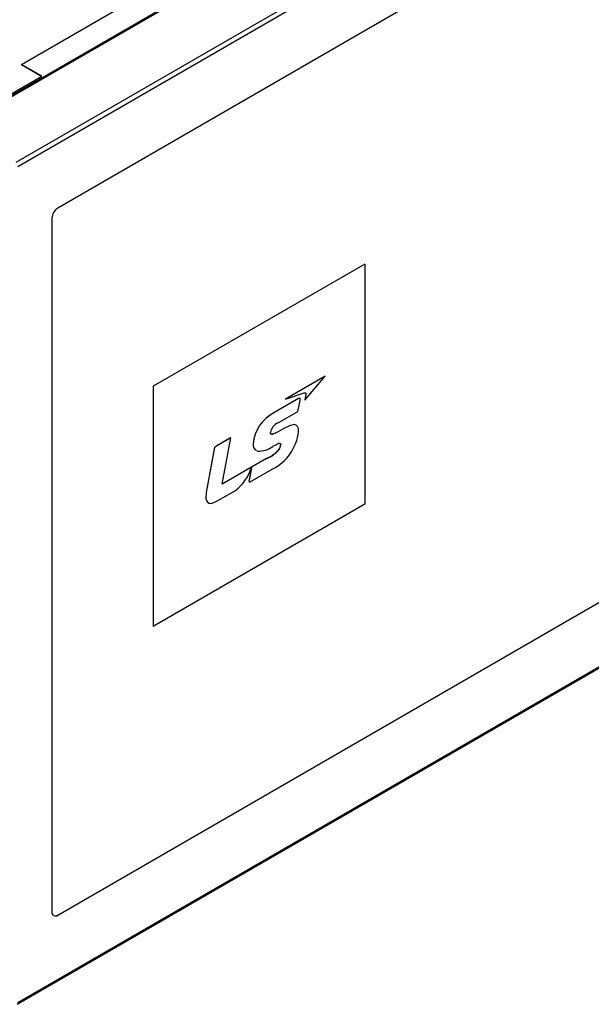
# Model space of a CAD drawing. Header units: millimetres. Extents: x 0 to 838, y 0 to 648.
# Tile 27 of 29: x 624 to 714, y 388 to 544. Entities that reach past the tile are written whole.
import ezdxf

# ---------------------------------------------------------------- set-up
doc = ezdxf.new("R2010")
doc.units = ezdxf.units.MM
doc.header["$LTSCALE"] = 3

msp = doc.modelspace()

# ---------------------------------------------------------------- linework, layer by layer
for p, q in [((716.53, 585.83), (591.52, 513.66)), ((591.66, 513.58), (716.68, 585.75)), ((713.78, 584.22), (591.52, 513.64)), ((624.25, 536.56), (700.62, 580.65)), ((716.04, 574.6), (623.34, 521.09)), ((623.68, 520.47), (716.41, 574)), ((718.37, 564.95), (629.98, 513.92)), ((627.44, 534.72), (624.25, 536.56)), ((624.25, 536.56), (624.25, 536.54)), ((624.25, 536.54), (627.42, 534.71)), ((594.42, 515.66), (627.44, 534.72)), ((629.05, 512.3), (629.05, 402.96)), ((678.45, 505.09), (645.05, 485.84)), ((678.47, 505.08), (645.06, 485.83)), ((678.45, 505.09), (678.47, 505.08)), ((678.47, 505.08), (678.47, 467.25)), ((672.18, 487.39), (665.9, 483.77)), ((672.19, 487.39), (665.91, 483.76)), ((668.96, 483.61), (672.19, 487.39)), ((672.19, 487.39), (672.18, 487.39)), ((645.05, 485.84), (645.05, 447.94)), ((645.05, 485.84), (645.06, 485.83)), ((645.06, 485.83), (645.06, 447.93)), ((665.91, 483.76), (668.87, 484.78)), ((669.12, 484.52), (668.95, 483.61)), ((669.13, 484.52), (668.96, 483.61)), ((669.12, 484.52), (669.13, 484.52)), ((667.98, 483.89), (664.09, 481.64)), ((667.99, 483.89), (664.09, 481.64)), ((665.9, 483.77), (665.91, 483.76)), ((667.89, 481.86), (668.22, 483.59)), ((667.98, 483.89), (667.99, 483.89)), ((668.95, 483.61), (668.96, 483.61)), ((664.09, 481.64), (664.09, 481.64)), ((664.74, 480.04), (667.89, 481.86)), ((665.75, 479.22), (664.46, 478.47)), ((665.76, 479.21), (664.46, 478.47)), ((664.46, 478.47), (664.46, 478.47)), ((665.75, 479.22), (665.76, 479.21)), ((657.26, 477.7), (654.92, 476.34)), ((657.27, 477.69), (654.93, 476.34)), ((655.92, 470.38), (657.27, 477.69)), ((657.26, 477.7), (657.27, 477.69)), ((660.81, 476.76), (660.82, 476.75)), ((654.66, 475.93), (653.38, 469.07)), ((654.67, 475.92), (653.38, 469.06)), ((654.66, 475.93), (654.67, 475.92)), ((654.92, 476.34), (654.93, 476.34)), ((663.93, 476.35), (664.39, 476.61)), ((664.91, 475.88), (664.91, 475.87)), ((665.16, 476.6), (665.17, 476.59)), ((662.92, 474.43), (655.92, 470.39)), ((662.92, 474.43), (655.92, 470.38)), ((662.92, 474.43), (662.92, 474.43)), ((660.53, 472.96), (660.17, 471.01)), ((660.52, 472.95), (660.17, 471.01)), ((660.34, 470.75), (663.8, 472.75)), ((660.46, 472.79), (660.52, 472.95)), ((660.52, 472.95), (660.53, 472.96)), ((660.17, 471.01), (660.17, 471.01)), ((653.38, 469.07), (653.38, 469.06)), ((654.9, 467.61), (658.11, 469.46)), ((678.47, 467.25), (645.06, 447.93)), ((629.97, 402.43), (718.36, 453.46)), ((629.98, 402.42), (718.37, 453.45)), ((645.06, 447.93), (645.05, 447.94)), ((717.13, 442.55), (623.68, 388.6)), ((623.57, 388.37), (717.03, 442.32)), ((629.98, 402.42), (629.97, 402.43))]:
    msp.add_line(p, q)
at = {"flags": 128}
for points in [[(668.87, 484.78), (669, 484.8), (669.05, 484.79), (669.09, 484.77), (669.12, 484.73), (669.14, 484.67), (669.13, 484.52)], [(669.11, 484.75), (669.11, 484.74), (669.13, 484.69), (669.12, 484.52)], [(668.13, 483.95), (668.11, 483.95), (667.98, 483.89)], [(668.22, 483.59), (668.24, 483.76), (668.24, 483.84), (668.22, 483.9), (668.21, 483.92), (668.18, 483.94), (668.12, 483.94), (667.99, 483.89)], [(667.67, 479.65), (667.6, 479.71), (667.27, 479.78), (666.53, 479.6), (665.75, 479.22)], [(667.98, 478.71), (667.96, 479.15), (667.84, 479.5), (667.61, 479.71), (667.28, 479.78), (666.53, 479.6), (665.76, 479.21)], [(664.46, 478.47), (663.88, 478.24), (663.75, 478.24), (663.63, 478.29), (663.56, 478.38), (663.53, 478.54)], [(664.46, 478.47), (663.87, 478.25), (663.74, 478.25), (663.7, 478.26)], [(664.39, 476.61), (664.88, 476.84), (665, 476.85), (665.09, 476.82), (665.13, 476.78), (665.15, 476.73), (665.17, 476.59)], [(665.01, 476.85), (665.08, 476.82), (665.12, 476.78), (665.14, 476.73), (665.16, 476.6)], [(660.17, 471.01), (660.15, 470.87), (660.17, 470.78), (660.2, 470.75), (660.24, 470.73), (660.28, 470.73), (660.33, 470.75)], [(660.17, 471.01), (660.16, 470.87), (660.18, 470.78), (660.21, 470.74), (660.24, 470.72), (660.29, 470.73), (660.34, 470.75)], [(653.38, 469.07), (653.34, 468.19), (653.43, 467.82), (653.6, 467.55), (653.8, 467.43)], [(653.38, 469.06), (653.34, 468.19), (653.44, 467.82), (653.61, 467.55), (653.86, 467.39), (654.18, 467.35), (654.9, 467.61)]]:
    msp.add_lwpolyline(points, dxfattribs=at)
for centre, radius, start, end in [((631.08, 512.21), 2.04, 122.6055, 177.3945), ((667.05, 476.11), 6.28, 118.2153, 174.0803), ((667.06, 476.11), 6.28, 118.2153, 174.0803), ((665.57, 478.14), 2.08, 113.5892, 168.9109), ((660.56, 479.47), 7.46, 295.7719, 354.1539), ((661.77, 476.57), 0.983, 168.8595, 243.1058), ((661.76, 476.55), 0.959, 167.9195, 237.4859), ((655.18, 475.89), 0.522, 119.7005, 176.0944), ((655.19, 475.89), 0.522, 119.7005, 176.0944), ((661.76, 479.15), 3.55, 265.2518, 307.7548), ((660.85, 479.37), 5.35, 292.7386, 319.3052), ((660.86, 479.36), 5.35, 292.7386, 319.3052), ((663.72, 476.7), 1.44, 325.1983, 356.0259), ((663.73, 476.69), 1.44, 325.1983, 356.0259), ((653.61, 475.13), 7.24, 308.4932, 341.1557), ((629.62, 402.87), 0.579, 170.786, 309.2033), ((629.58, 402.98), 0.667, 245.6929, 305.6176)]:
    msp.add_arc(centre, radius, start, end)

doc.saveas('drawing.dxf')
